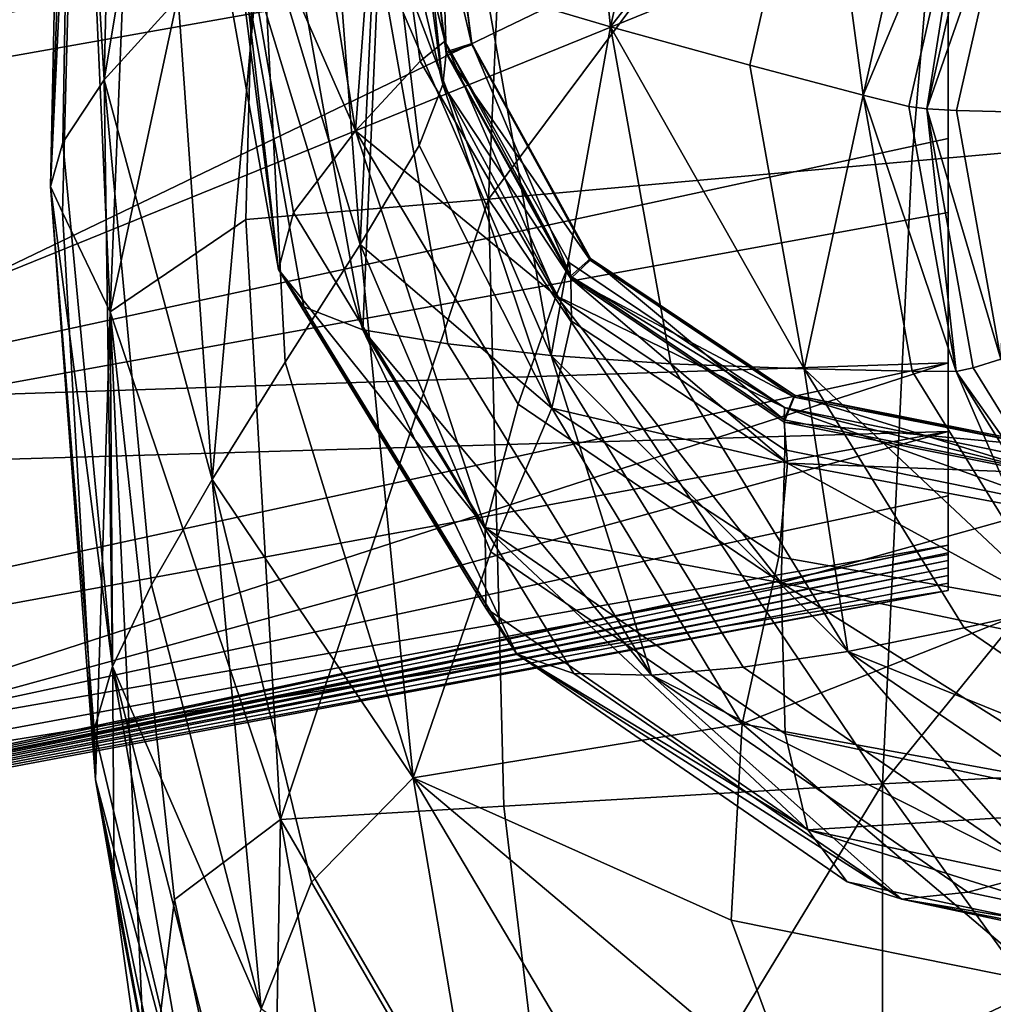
# Model space of a CAD drawing. Header units: millimetres. Extents: x -312 to 313, y -340 to 267.
# Tile 48 of 73: x 240 to 258, y -214 to -196. Entities that reach past the tile are written whole.
import ezdxf

# ---------------------------------------------------------------- set-up
doc = ezdxf.new("R2010")
doc.units = ezdxf.units.MM
doc.layers.add('Default', color=7, linetype='Continuous', true_color=0x000000)

msp = doc.modelspace()

# ---------------------------------------------------------------- linework, layer by layer
at = {"layer": 'Default', "color": 18, "true_color": 0x000000}
for points in [[(241.681, -197.156, 662.298), (241.917, -186.912, 661.449), (243.529, -186.074, 659.178)], [(241.681, -197.156, 662.298), (243.529, -186.074, 659.178), (243.029, -195.667, 660.06)], [(241.681, -197.156, 662.298), (241.11, -187.619, 663.491), (241.917, -186.912, 661.449)], [(265.718, -197.803, 678.518), (267.208, -187.123, 678.245), (257.297, -187.774, 676.56)], [(240.704, -199.097, 666.164), (241.11, -187.619, 663.491), (240.931, -198.295, 664.289)], [(240.704, -199.097, 666.164), (240.934, -188.144, 665.432), (241.11, -187.619, 663.491)], [(241.681, -197.156, 662.298), (240.931, -198.295, 664.289), (241.11, -187.619, 663.491)], [(248.673, -199.326, 675.161), (257.297, -187.774, 676.56), (249.16, -188.256, 674.468)], [(248.673, -199.326, 675.161), (256.379, -198.632, 677.051), (257.297, -187.774, 676.56)], [(265.718, -197.803, 678.518), (257.297, -187.774, 676.56), (256.379, -198.632, 677.051)], [(240.704, -199.097, 666.164), (241.212, -188.439, 667.396), (240.934, -188.144, 665.432)], [(248.673, -199.326, 675.161), (249.16, -188.256, 674.468), (244.557, -188.497, 672.011)], [(240.704, -199.097, 666.164), (240.923, -199.57, 668.053), (241.212, -188.439, 667.396)], [(241.787, -201.377, 670.355), (241.212, -188.439, 667.396), (240.923, -199.57, 668.053)], [(241.787, -201.377, 670.355), (242.302, -188.543, 669.538), (241.212, -188.439, 667.396)], [(241.787, -201.377, 670.355), (244.26, -199.695, 672.857), (244.557, -188.497, 672.011)], [(241.787, -201.377, 670.355), (244.557, -188.497, 672.011), (242.302, -188.543, 669.538)], [(248.673, -199.326, 675.161), (244.557, -188.497, 672.011), (244.26, -199.695, 672.857)], [(250.896, -196.188, 152.725), (248.631, -195.515, 221.026), (250.124, -188.856, 221.011)], [(250.896, -196.188, 152.725), (250.124, -188.856, 221.011), (252.281, -190.052, 152.714)], [(250.896, -196.188, 152.725), (252.281, -190.052, 152.714), (254.684, -191.359, 84.437)], [(233.802, -191.235, 374.837), (257.044, -192.323, 376.712), (234.333, -197.12, 373.985)], [(250.896, -196.188, 152.725), (254.684, -191.359, 84.437), (253.433, -196.887, 84.446)], [(255.492, -197.431, 32.309), (253.433, -196.887, 84.446), (254.684, -191.359, 84.437)], [(255.492, -197.431, 32.309), (254.684, -191.359, 84.437), (256.633, -192.407, 32.302)], [(246.729, -191.788, 605.214), (247.882, -196.449, 629.05), (247.255, -191.68, 629.023)], [(247.265, -191.771, 635.786), (247.255, -191.68, 629.023), (247.882, -196.449, 629.05)], [(246.729, -191.788, 605.214), (245.323, -192.25, 558.884), (246.252, -198.084, 558.959)], [(246.729, -191.788, 605.214), (246.252, -198.084, 558.959), (247.433, -196.813, 605.27)], [(246.729, -191.788, 605.214), (247.433, -196.813, 605.27), (247.882, -196.449, 629.05)], [(247.26, -191.783, 636.373), (247.842, -197.239, 642.653), (247.137, -191.998, 642.622)], [(247.26, -191.783, 636.373), (247.749, -191.797, 636.377), (248.369, -196.517, 636.396)], [(247.26, -191.783, 636.373), (248.369, -196.517, 636.396), (247.905, -196.673, 636.386)], [(247.26, -191.783, 636.373), (247.905, -196.673, 636.386), (247.842, -197.239, 642.653)], [(247.265, -191.771, 635.786), (247.882, -196.449, 629.05), (247.907, -196.643, 635.798)], [(247.907, -196.643, 635.798), (247.754, -191.787, 635.79), (247.265, -191.771, 635.786)], [(248.369, -196.517, 636.396), (247.749, -191.797, 636.377), (247.754, -191.787, 635.79)], [(248.369, -196.517, 636.396), (247.754, -191.787, 635.79), (248.373, -196.493, 635.807)], [(247.907, -196.643, 635.798), (248.373, -196.493, 635.807), (247.754, -191.787, 635.79)], [(246.705, -192.424, 649.133), (247.137, -191.998, 642.622), (247.842, -197.239, 642.653)], [(257.044, -192.323, 376.712), (234.757, -203.044, 374.85), (234.333, -197.12, 373.985)], [(257.044, -192.323, 376.712), (257.044, -198.22, 377.592), (234.757, -203.044, 374.85)], [(243.961, -192.85, 501.565), (246.252, -198.084, 558.959), (245.323, -192.25, 558.884)], [(246.705, -192.424, 649.133), (246.342, -200.151, 654.293), (245.807, -193.141, 653.863)], [(246.705, -192.424, 649.133), (247.411, -198.351, 649.282), (246.342, -200.151, 654.293)], [(246.705, -192.424, 649.133), (247.842, -197.239, 642.653), (247.411, -198.351, 649.282)], [(255.492, -197.431, 32.309), (256.633, -192.407, 32.302), (257.421, -192.822, 12.428)], [(257.044, -193.696, 443.435), (229.917, -192.508, 437.416), (230.339, -198.433, 438.283)], [(243.961, -192.85, 501.565), (243.57, -193.383, 447.337), (244.855, -200.608, 447.434)], [(243.961, -192.85, 501.565), (245.128, -199.571, 501.655), (246.252, -198.084, 558.959)], [(243.961, -192.85, 501.565), (244.855, -200.608, 447.434), (245.128, -199.571, 501.655)], [(255.492, -197.431, 32.309), (257.421, -192.822, 12.428), (256.325, -197.641, 12.434)], [(256.652, -197.68, 9.077), (256.325, -197.641, 12.434), (257.421, -192.822, 12.428)], [(256.652, -197.68, 9.077), (257.421, -192.822, 12.428), (257.725, -192.962, 9.071)], [(256.652, -197.68, 9.077), (257.725, -192.962, 9.071), (258.222, -193.183, 6.491)], [(244.548, -194.204, 657.331), (245.807, -193.141, 653.863), (246.342, -200.151, 654.293)], [(256.652, -197.68, 9.077), (258.222, -193.183, 6.491), (257.192, -197.71, 6.497)], [(258.138, -197.735, 4.484), (257.192, -197.71, 6.497), (258.222, -193.183, 6.491)], [(243.996, -193.88, 394.661), (244.855, -200.608, 447.434), (243.57, -193.383, 447.337)], [(230.868, -204.322, 437.435), (257.044, -193.696, 443.435), (230.339, -198.433, 438.283)], [(230.868, -204.322, 437.435), (257.044, -199.57, 442.588), (257.044, -193.696, 443.435)], [(243.996, -193.88, 394.661), (245.082, -194.368, 341.996), (246.389, -201.703, 342.096)], [(243.996, -193.88, 394.661), (246.389, -201.703, 342.096), (245.314, -201.288, 394.761)], [(243.996, -193.88, 394.661), (245.314, -201.288, 394.761), (244.855, -200.608, 447.434)], [(244.548, -194.204, 657.331), (243.647, -204.429, 660.81), (243.029, -195.667, 660.06)], [(244.548, -194.204, 657.331), (244.974, -202.293, 658.024), (243.647, -204.429, 660.81)], [(244.548, -194.204, 657.331), (246.342, -200.151, 654.293), (244.974, -202.293, 658.024)], [(246.677, -194.898, 285.425), (246.389, -201.703, 342.096), (245.082, -194.368, 341.996)], [(246.677, -194.898, 285.425), (247.937, -201.96, 285.521), (246.389, -201.703, 342.096)], [(246.677, -194.898, 285.425), (249.817, -202.169, 221.115), (247.937, -201.96, 285.521)], [(246.677, -194.898, 285.425), (248.631, -195.515, 221.026), (249.817, -202.169, 221.115)], [(250.896, -196.188, 152.725), (249.817, -202.169, 221.115), (248.631, -195.515, 221.026)], [(241.681, -197.156, 662.298), (243.029, -195.667, 660.06), (243.647, -204.429, 660.81)], [(250.896, -196.188, 152.725), (251.991, -202.321, 152.805), (249.817, -202.169, 221.115)], [(250.896, -196.188, 152.725), (253.433, -196.887, 84.446), (254.419, -202.413, 84.515)], [(250.896, -196.188, 152.725), (254.419, -202.413, 84.515), (251.991, -202.321, 152.805)], [(249.906, -201.088, 605.365), (247.882, -196.449, 629.05), (247.433, -196.813, 605.27)], [(249.906, -201.088, 605.365), (250.152, -200.486, 629.101), (247.882, -196.449, 629.05)], [(250.169, -200.73, 635.827), (247.907, -196.643, 635.798), (247.882, -196.449, 629.05)], [(250.169, -200.73, 635.827), (247.882, -196.449, 629.05), (250.152, -200.486, 629.101)], [(247.905, -196.673, 636.386), (248.369, -196.517, 636.396), (250.527, -200.437, 636.436)], [(250.169, -200.73, 635.827), (248.373, -196.493, 635.807), (247.907, -196.643, 635.798)], [(250.527, -200.437, 636.436), (248.369, -196.517, 636.396), (248.373, -196.493, 635.807)], [(250.169, -200.73, 635.827), (250.532, -200.403, 635.848), (248.373, -196.493, 635.807)], [(250.527, -200.437, 636.436), (248.373, -196.493, 635.807), (250.532, -200.403, 635.848)], [(250.171, -200.771, 636.414), (247.842, -197.239, 642.653), (247.905, -196.673, 636.386)], [(247.905, -196.673, 636.386), (250.527, -200.437, 636.436), (250.171, -200.771, 636.414)], [(249.906, -201.088, 605.365), (247.433, -196.813, 605.27), (246.252, -198.084, 558.959)], [(255.492, -197.431, 32.309), (254.419, -202.413, 84.515), (253.433, -196.887, 84.446)], [(241.681, -197.156, 662.298), (241.831, -207.829, 664.961), (240.931, -198.295, 664.289)], [(241.681, -197.156, 662.298), (243.647, -204.429, 660.81), (242.54, -206.346, 663.006)], [(241.681, -197.156, 662.298), (242.54, -206.346, 663.006), (241.831, -207.829, 664.961)], [(249.829, -203.128, 649.42), (247.411, -198.351, 649.282), (247.842, -197.239, 642.653)], [(250.171, -200.771, 636.414), (250.187, -201.547, 642.712), (247.842, -197.239, 642.653)], [(249.829, -203.128, 649.42), (247.842, -197.239, 642.653), (250.187, -201.547, 642.712)], [(255.492, -197.431, 32.309), (256.389, -202.456, 32.368), (254.419, -202.413, 84.515)], [(255.492, -197.431, 32.309), (257.186, -202.46, 12.488), (256.389, -202.456, 32.368)], [(255.492, -197.431, 32.309), (256.325, -197.641, 12.434), (257.186, -202.46, 12.488)], [(265.718, -197.803, 678.518), (255.847, -209.963, 677.442), (264.116, -209.547, 678.639)], [(265.718, -197.803, 678.518), (256.379, -198.632, 677.051), (255.847, -209.963, 677.442)], [(256.652, -197.68, 9.077), (257.186, -202.46, 12.488), (256.325, -197.641, 12.434)], [(256.652, -197.68, 9.077), (257.192, -197.71, 6.497), (258.001, -202.238, 6.549)], [(256.652, -197.68, 9.077), (258.001, -202.238, 6.549), (257.494, -202.398, 9.131)], [(256.652, -197.68, 9.077), (257.494, -202.398, 9.131), (257.186, -202.46, 12.488)], [(258.138, -197.735, 4.484), (258.001, -202.238, 6.549), (257.192, -197.71, 6.497)], [(248.614, -205.299, 501.801), (246.252, -198.084, 558.959), (245.128, -199.571, 501.655)], [(248.614, -205.299, 501.801), (249.218, -203.055, 559.085), (246.252, -198.084, 558.959)], [(249.906, -201.088, 605.365), (246.252, -198.084, 558.959), (249.218, -203.055, 559.085)], [(234.757, -203.044, 374.85), (257.044, -198.22, 377.592), (257.044, -202.305, 380.199)], [(240.704, -199.097, 666.164), (240.931, -198.295, 664.289), (241.831, -207.829, 664.961)], [(249.829, -203.128, 649.42), (246.342, -200.151, 654.293), (247.411, -198.351, 649.282)], [(248.673, -199.326, 675.161), (255.847, -209.963, 677.442), (256.379, -198.632, 677.051)], [(240.704, -199.097, 666.164), (241.523, -209.891, 668.417), (240.923, -199.57, 668.053)], [(240.704, -199.097, 666.164), (241.499, -208.976, 666.743), (241.523, -209.891, 668.417)], [(240.704, -199.097, 666.164), (241.831, -207.829, 664.961), (241.499, -208.976, 666.743)], [(248.673, -199.326, 675.161), (244.26, -199.695, 672.857), (244.89, -210.612, 673.855)], [(248.673, -199.326, 675.161), (244.89, -210.612, 673.855), (248.954, -210.369, 675.864)], [(248.673, -199.326, 675.161), (248.954, -210.369, 675.864), (255.847, -209.963, 677.442)], [(257.044, -203.552, 440.008), (257.044, -199.57, 442.588), (230.868, -204.322, 437.435)], [(241.787, -201.377, 670.355), (240.923, -199.57, 668.053), (241.523, -209.891, 668.417)], [(248.614, -205.299, 501.801), (245.128, -199.571, 501.655), (244.855, -200.608, 447.434)], [(241.787, -201.377, 670.355), (244.89, -210.612, 673.855), (244.26, -199.695, 672.857)], [(247.303, -209.855, 658.857), (244.974, -202.293, 658.024), (246.342, -200.151, 654.293)], [(247.303, -209.855, 658.857), (246.342, -200.151, 654.293), (248.719, -205.743, 654.552)], [(249.829, -203.128, 649.42), (248.719, -205.743, 654.552), (246.342, -200.151, 654.293)], [(249.906, -201.088, 605.365), (254.062, -203.115, 629.198), (250.152, -200.486, 629.101)], [(250.169, -200.73, 635.827), (250.152, -200.486, 629.101), (254.062, -203.115, 629.198)], [(254.054, -203.342, 635.906), (250.532, -200.403, 635.848), (250.169, -200.73, 635.827)], [(250.171, -200.771, 636.414), (250.527, -200.437, 636.436), (254.24, -202.928, 636.522)], [(254.24, -202.928, 636.522), (250.527, -200.437, 636.436), (250.532, -200.403, 635.848)], [(254.054, -203.342, 635.906), (254.244, -202.892, 635.935), (250.532, -200.403, 635.848)], [(254.24, -202.928, 636.522), (250.532, -200.403, 635.848), (254.244, -202.892, 635.935)], [(249.188, -207.605, 394.922), (244.855, -200.608, 447.434), (245.314, -201.288, 394.761)], [(249.188, -207.605, 394.922), (248.627, -206.767, 447.592), (244.855, -200.608, 447.434)], [(248.614, -205.299, 501.801), (244.855, -200.608, 447.434), (248.627, -206.767, 447.592)], [(250.169, -200.73, 635.827), (254.062, -203.115, 629.198), (254.054, -203.342, 635.906)], [(250.171, -200.771, 636.414), (254.24, -202.928, 636.522), (254.056, -203.381, 636.493)], [(250.171, -200.771, 636.414), (254.056, -203.381, 636.493), (254.115, -204.133, 642.819)], [(250.171, -200.771, 636.414), (254.115, -204.133, 642.819), (250.187, -201.547, 642.712)], [(249.906, -201.088, 605.365), (249.218, -203.055, 559.085), (254.004, -206.31, 559.248)], [(249.906, -201.088, 605.365), (254.004, -206.31, 559.248), (254.069, -203.885, 605.499)], [(249.906, -201.088, 605.365), (254.069, -203.885, 605.499), (254.062, -203.115, 629.198)], [(241.787, -201.377, 670.355), (241.523, -209.891, 668.417), (241.86, -211.848, 669.929)], [(241.787, -201.377, 670.355), (242.465, -216.125, 671.223), (242.961, -212.072, 672.085)], [(241.787, -201.377, 670.355), (241.86, -211.848, 669.929), (242.465, -216.125, 671.223)], [(241.787, -201.377, 670.355), (242.961, -212.072, 672.085), (244.89, -210.612, 673.855)], [(249.188, -207.605, 394.922), (245.314, -201.288, 394.761), (246.389, -201.703, 342.096)], [(249.829, -203.128, 649.42), (250.187, -201.547, 642.712), (254.115, -204.133, 642.819)], [(251.641, -207.985, 285.676), (246.389, -201.703, 342.096), (247.937, -201.96, 285.521)], [(251.641, -207.985, 285.676), (250.23, -207.957, 342.257), (246.389, -201.703, 342.096)], [(249.188, -207.605, 394.922), (246.389, -201.703, 342.096), (250.23, -207.957, 342.257)], [(251.641, -207.985, 285.676), (247.937, -201.96, 285.521), (249.817, -202.169, 221.115)], [(255.218, -207.555, 152.935), (249.817, -202.169, 221.115), (251.991, -202.321, 152.805)], [(255.218, -207.555, 152.935), (253.313, -207.845, 221.26), (249.817, -202.169, 221.115)], [(251.641, -207.985, 285.676), (249.817, -202.169, 221.115), (253.313, -207.845, 221.26)], [(259.987, -206.426, 9.221), (257.494, -202.398, 9.131), (258.001, -202.238, 6.549)], [(234.757, -203.044, 374.85), (257.044, -202.305, 380.199), (234.915, -207.111, 377.428)], [(257.044, -202.305, 380.199), (257.044, -204.723, 384.46), (234.837, -209.498, 381.594)], [(257.044, -202.305, 380.199), (234.837, -209.498, 381.594), (234.915, -207.111, 377.428)], [(247.303, -209.855, 658.857), (243.647, -204.429, 660.81), (244.974, -202.293, 658.024)], [(255.218, -207.555, 152.935), (251.991, -202.321, 152.805), (254.419, -202.413, 84.515)], [(259.04, -206.743, 32.466), (254.419, -202.413, 84.515), (256.389, -202.456, 32.368)], [(259.04, -206.743, 32.466), (257.332, -207.129, 84.627), (254.419, -202.413, 84.515)], [(255.218, -207.555, 152.935), (254.419, -202.413, 84.515), (257.332, -207.129, 84.627)], [(259.04, -206.743, 32.466), (256.389, -202.456, 32.368), (257.186, -202.46, 12.488)], [(259.987, -206.426, 9.221), (257.186, -202.46, 12.488), (257.494, -202.398, 9.131)], [(259.987, -206.426, 9.221), (259.732, -206.574, 12.58), (257.186, -202.46, 12.488)], [(259.04, -206.743, 32.466), (257.186, -202.46, 12.488), (259.732, -206.574, 12.58)], [(258.7, -204.27, 636.015), (254.244, -202.892, 635.935), (254.054, -203.342, 635.906)], [(254.056, -203.381, 636.493), (254.24, -202.928, 636.522), (258.695, -203.817, 636.631)], [(258.695, -203.817, 636.631), (254.24, -202.928, 636.522), (254.244, -202.892, 635.935)], [(258.7, -204.27, 636.015), (258.698, -203.781, 636.044), (254.244, -202.892, 635.935)], [(258.695, -203.817, 636.631), (254.244, -202.892, 635.935), (258.698, -203.781, 636.044)], [(248.614, -205.299, 501.801), (254.004, -206.31, 559.248), (249.218, -203.055, 559.085)], [(249.829, -203.128, 649.42), (253.293, -208.872, 654.493), (248.719, -205.743, 654.552)], [(249.829, -203.128, 649.42), (254.115, -204.133, 642.819), (253.957, -205.835, 649.511)], [(249.829, -203.128, 649.42), (253.957, -205.835, 649.511), (253.293, -208.872, 654.493)], [(258.7, -204.27, 636.015), (254.054, -203.342, 635.906), (254.062, -203.115, 629.198)], [(259.041, -204.902, 605.646), (258.746, -204.067, 629.323), (254.062, -203.115, 629.198)], [(259.041, -204.902, 605.646), (254.062, -203.115, 629.198), (254.069, -203.885, 605.499)], [(258.7, -204.27, 636.015), (254.062, -203.115, 629.198), (258.746, -204.067, 629.323)], [(254.056, -203.381, 636.493), (258.695, -203.817, 636.631), (258.7, -204.305, 636.601)], [(258.7, -204.305, 636.601), (254.115, -204.133, 642.819), (254.056, -203.381, 636.493)], [(257.044, -203.552, 440.008), (230.868, -204.322, 437.435), (231.35, -208.273, 434.87)], [(231.789, -210.478, 430.72), (257.044, -203.552, 440.008), (231.35, -208.273, 434.87)], [(231.789, -210.478, 430.72), (257.044, -205.795, 435.766), (257.044, -203.552, 440.008)], [(259.041, -204.902, 605.646), (254.069, -203.885, 605.499), (254.004, -206.31, 559.248)], [(258.821, -206.695, 649.55), (253.957, -205.835, 649.511), (254.115, -204.133, 642.819)], [(258.7, -204.305, 636.601), (258.75, -204.995, 642.923), (254.115, -204.133, 642.819)], [(258.821, -206.695, 649.55), (254.115, -204.133, 642.819), (258.75, -204.995, 642.923)], [(244.538, -214.057, 663.653), (242.54, -206.346, 663.006), (243.647, -204.429, 660.81)], [(247.303, -209.855, 658.857), (245.454, -211.755, 661.538), (243.647, -204.429, 660.81)], [(244.538, -214.057, 663.653), (243.647, -204.429, 660.81), (245.454, -211.755, 661.538)], [(234.837, -209.498, 381.594), (257.044, -204.723, 384.46), (257.044, -205.622, 390.303)], [(259.041, -204.902, 605.646), (254.004, -206.31, 559.248), (259.695, -207.498, 559.419)], [(248.614, -205.299, 501.801), (254.074, -209.053, 501.985), (254.004, -206.31, 559.248)], [(248.614, -205.299, 501.801), (248.627, -206.767, 447.592), (254.487, -210.804, 447.79)], [(248.614, -205.299, 501.801), (254.487, -210.804, 447.79), (254.074, -209.053, 501.985)], [(257.044, -205.622, 390.303), (257.044, -205.761, 396.926), (234.157, -210.509, 393.571)], [(257.044, -205.622, 390.303), (234.157, -210.509, 393.571), (234.549, -210.382, 387.224)], [(234.837, -209.498, 381.594), (257.044, -205.622, 390.303), (234.549, -210.382, 387.224)], [(257.044, -206.45, 429.929), (257.044, -205.795, 435.766), (231.789, -210.478, 430.72)], [(234.157, -210.509, 393.571), (257.044, -205.761, 396.926), (257.044, -205.899, 403.526)], [(247.303, -209.855, 658.857), (248.719, -205.743, 654.552), (253.293, -208.872, 654.493)], [(258.821, -206.695, 649.55), (253.293, -208.872, 654.493), (253.957, -205.835, 649.511)], [(232.976, -210.862, 412.489), (233.621, -210.688, 406.236), (257.044, -206.036, 410.116)], [(232.976, -210.862, 412.489), (257.044, -206.036, 410.116), (257.044, -206.174, 416.705)], [(257.044, -205.899, 403.526), (257.044, -206.036, 410.116), (233.621, -210.688, 406.236)], [(257.044, -205.899, 403.526), (233.621, -210.688, 406.236), (233.761, -210.623, 399.891)], [(234.157, -210.509, 393.571), (257.044, -205.899, 403.526), (233.761, -210.623, 399.891)], [(257.044, -206.174, 416.705), (257.044, -206.312, 423.306), (232.587, -210.993, 418.792)], [(257.044, -206.174, 416.705), (232.587, -210.993, 418.792), (232.976, -210.862, 412.489)], [(232.587, -210.993, 418.792), (257.044, -206.312, 423.306), (257.044, -206.45, 429.929)], [(244.538, -214.057, 663.653), (241.831, -207.829, 664.961), (242.54, -206.346, 663.006)], [(260.545, -210.425, 502.177), (254.004, -206.31, 559.248), (254.074, -209.053, 501.985)], [(260.545, -210.425, 502.177), (259.695, -207.498, 559.419), (254.004, -206.31, 559.248)], [(257.044, -206.45, 429.929), (231.789, -210.478, 430.72), (232.197, -211.125, 425.115)], [(232.587, -210.993, 418.792), (257.044, -206.45, 429.929), (232.197, -211.125, 425.115)], [(258.821, -206.695, 649.55), (258.829, -209.885, 654.332), (253.293, -208.872, 654.493)], [(259.04, -206.743, 32.466), (261.862, -210.225, 84.77), (257.332, -207.129, 84.627)], [(249.188, -207.605, 394.922), (254.487, -210.804, 447.79), (248.627, -206.767, 447.592)], [(255.218, -207.555, 152.935), (257.332, -207.129, 84.627), (261.862, -210.225, 84.77)], [(249.188, -207.605, 394.922), (250.23, -207.957, 342.257), (256.196, -212.061, 342.458)], [(249.188, -207.605, 394.922), (256.196, -212.061, 342.458), (255.205, -211.747, 395.126)], [(249.188, -207.605, 394.922), (255.205, -211.747, 395.126), (254.487, -210.804, 447.79)], [(255.218, -207.555, 152.935), (258.746, -211.57, 221.442), (253.313, -207.845, 221.26)], [(255.218, -207.555, 152.935), (261.862, -210.225, 84.77), (260.237, -210.989, 153.1)], [(255.218, -207.555, 152.935), (260.237, -210.989, 153.1), (258.746, -211.57, 221.442)], [(243.485, -217.303, 667.275), (241.499, -208.976, 666.743), (241.831, -207.829, 664.961)], [(243.485, -217.303, 667.275), (241.831, -207.829, 664.961), (243.885, -215.848, 665.569)], [(244.538, -214.057, 663.653), (243.885, -215.848, 665.569), (241.831, -207.829, 664.961)], [(251.641, -207.985, 285.676), (256.196, -212.061, 342.458), (250.23, -207.957, 342.257)], [(251.641, -207.985, 285.676), (253.313, -207.845, 221.26), (258.746, -211.57, 221.442)], [(251.641, -207.985, 285.676), (257.397, -211.937, 285.87), (256.196, -212.061, 342.458)], [(251.641, -207.985, 285.676), (258.746, -211.57, 221.442), (257.397, -211.937, 285.87)], [(247.303, -209.855, 658.857), (253.293, -208.872, 654.493), (253.091, -212.446, 657.891)], [(258.874, -213.613, 657.546), (253.091, -212.446, 657.891), (253.293, -208.872, 654.493)], [(258.874, -213.613, 657.546), (253.293, -208.872, 654.493), (258.829, -209.885, 654.332)], [(243.485, -217.303, 667.275), (241.523, -209.891, 668.417), (241.499, -208.976, 666.743)], [(260.545, -210.425, 502.177), (254.074, -209.053, 501.985), (254.487, -210.804, 447.79)], [(262.765, -219.613, 678.602), (264.116, -209.547, 678.639), (255.847, -209.963, 677.442)], [(243.485, -217.303, 667.275), (243.327, -218.598, 668.761), (241.523, -209.891, 668.417)], [(243.391, -219.887, 670.043), (241.86, -211.848, 669.929), (241.523, -209.891, 668.417)], [(243.391, -219.887, 670.043), (241.523, -209.891, 668.417), (243.327, -218.598, 668.761)], [(247.303, -209.855, 658.857), (248.523, -217.038, 662.355), (245.454, -211.755, 661.538)], [(247.303, -209.855, 658.857), (250.437, -215.134, 660.711), (248.523, -217.038, 662.355)], [(247.303, -209.855, 658.857), (254.317, -215.764, 659.825), (250.437, -215.134, 660.711)], [(247.303, -209.855, 658.857), (253.091, -212.446, 657.891), (254.317, -215.764, 659.825)], [(250.05, -219.489, 676.478), (255.847, -209.963, 677.442), (248.954, -210.369, 675.864)], [(250.05, -219.489, 676.478), (255.846, -219.489, 677.698), (255.847, -209.963, 677.442)], [(262.765, -219.613, 678.602), (255.847, -209.963, 677.442), (255.846, -219.489, 677.698)], [(250.05, -219.489, 676.478), (248.954, -210.369, 675.864), (244.89, -210.612, 673.855)], [(260.545, -210.425, 502.177), (254.487, -210.804, 447.79), (261.425, -212.284, 447.996)], [(244.722, -220.227, 673.27), (244.89, -210.612, 673.855), (242.961, -212.072, 672.085)], [(244.722, -220.227, 673.27), (246.536, -219.667, 674.824), (244.89, -210.612, 673.855)], [(250.05, -219.489, 676.478), (244.89, -210.612, 673.855), (246.536, -219.667, 674.824)], [(262.332, -213.267, 395.338), (261.425, -212.284, 447.996), (254.487, -210.804, 447.79)], [(262.332, -213.267, 395.338), (254.487, -210.804, 447.79), (255.205, -211.747, 395.126)], [(264.214, -213.39, 286.072), (257.397, -211.937, 285.87), (258.746, -211.57, 221.442)], [(244.538, -214.057, 663.653), (245.454, -211.755, 661.538), (248.523, -217.038, 662.355)], [(262.332, -213.267, 395.338), (255.205, -211.747, 395.126), (256.196, -212.061, 342.458)], [(243.391, -219.887, 670.043), (242.465, -216.125, 671.223), (241.86, -211.848, 669.929)], [(264.214, -213.39, 286.072), (256.196, -212.061, 342.458), (257.397, -211.937, 285.87)], [(244.722, -220.227, 673.27), (242.961, -212.072, 672.085), (242.465, -216.125, 671.223)], [(264.214, -213.39, 286.072), (263.263, -213.566, 342.669), (256.196, -212.061, 342.458)], [(262.332, -213.267, 395.338), (256.196, -212.061, 342.458), (263.263, -213.566, 342.669)], [(258.874, -213.613, 657.546), (254.317, -215.764, 659.825), (253.091, -212.446, 657.891)], [(258.874, -213.613, 657.546), (259.059, -216.928, 659.47), (254.317, -215.764, 659.825)]]:
    msp.add_3dface(points, dxfattribs=at)

doc.saveas('drawing.dxf')
